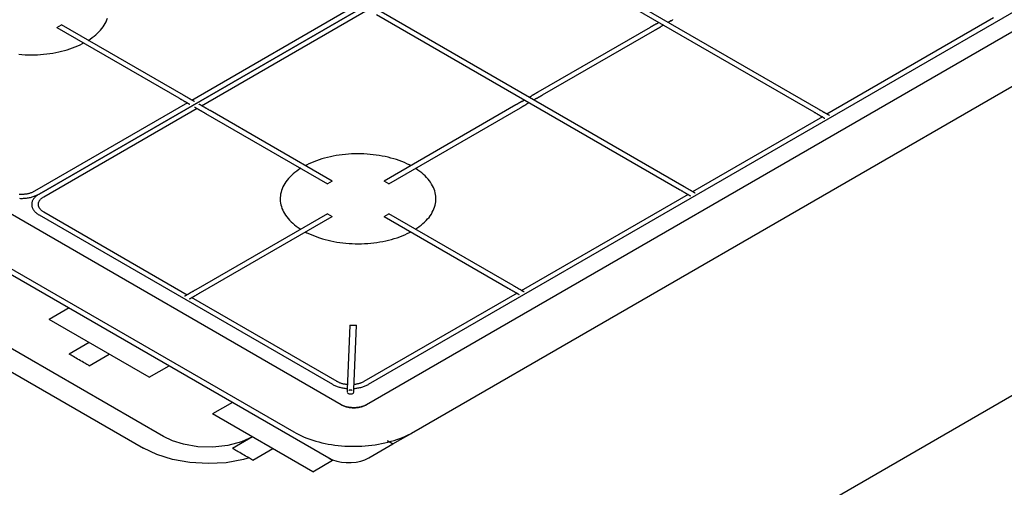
# Model space of a CAD drawing. Header units: millimetres. Extents: x -20654 to 2526, y -8238 to 977.
# Tile 160 of 219: x -10292.324 to -10291.782, y -4090.123 to -4089.865. Entities that reach past the tile are written whole.
import ezdxf

# ---------------------------------------------------------------- set-up
doc = ezdxf.new("R2010")
doc.units = ezdxf.units.MM
doc.layers.add('01 CONTORNO', color=8, linetype='Continuous')

msp = doc.modelspace()

# ---------------------------------------------------------------- linework, layer by layer
at = {"layer": '01 CONTORNO'}
for p, q in [((-10291.88016, -4089.71117), (-10292.31353, -4089.96138)), ((-10292.31353, -4089.96138), (-10291.88016, -4089.71117)), ((-10291.644, -4089.79483), (-10292.13331, -4090.07733)), ((-10292.10733, -4090.09233), (-10291.61802, -4089.80983)), ((-10292.13214, -4090.0661), (-10291.69877, -4089.8159)), ((-10292.05381, -4089.81993), (-10291.88711, -4089.91617)), ((-10291.88451, -4089.91467), (-10292.05121, -4089.81843)), ((-10292.13755, -4089.85678), (-10292.22946, -4089.90984)), ((-10292.22418, -4089.91279), (-10292.13245, -4089.85983)), ((-10291.95846, -4089.95737), (-10292.12516, -4089.86112)), ((-10292.14734, -4090.07733), (-10292.51436, -4089.86543)), ((-10292.12776, -4089.86262), (-10291.96106, -4089.95887)), ((-10291.78812, -4089.86448), (-10291.87994, -4089.9175)), ((-10292.56509, -4089.86932), (-10292.15407, -4090.10662)), ((-10292.30376, -4089.86976), (-10292.30246, -4089.86901)), ((-10292.30376, -4089.86976), (-10292.23663, -4089.90852)), ((-10292.30246, -4089.86901), (-10292.30116, -4089.86826)), ((-10292.23403, -4089.90702), (-10292.30116, -4089.86826)), ((-10291.97718, -4089.86966), (-10292.03901, -4089.90536)), ((-10292.03642, -4089.90686), (-10291.97458, -4089.87116)), ((-10292.54034, -4089.88043), (-10292.17332, -4090.09233)), ((-10292.23183, -4089.91121), (-10292.31612, -4089.95988)), ((-10292.31093, -4089.96288), (-10292.22654, -4089.91416)), ((-10292.15225, -4089.95424), (-10292.21938, -4089.91548)), ((-10292.05113, -4089.91236), (-10292.12367, -4089.95424)), ((-10292.12107, -4089.95574), (-10292.04853, -4089.91386)), ((-10292.22197, -4089.91698), (-10292.15485, -4089.95574)), ((-10291.88231, -4089.91886), (-10291.95389, -4089.96019)), ((-10292.24506, -4090.0948), (-10292.54462, -4089.92185)), ((-10292.5557, -4089.92825), (-10292.25615, -4090.1012)), ((-10292.15355, -4089.95499), (-10292.15485, -4089.95574)), ((-10292.15225, -4089.95424), (-10292.15355, -4089.95499)), ((-10292.12237, -4089.95499), (-10292.12367, -4089.95424)), ((-10292.12107, -4089.95574), (-10292.12237, -4089.95499)), ((-10291.95626, -4089.96156), (-10292.04808, -4090.01457)), ((-10292.59932, -4090.54638), (-10291.59473, -4089.96638)), ((-10292.31353, -4089.97288), (-10292.15206, -4090.0661)), ((-10292.23198, -4090.01696), (-10292.31093, -4089.97138)), ((-10292.15484, -4089.97223), (-10292.22734, -4090.01409)), ((-10292.22474, -4090.01559), (-10292.15224, -4089.97373)), ((-10292.15484, -4089.97223), (-10292.15354, -4089.97298)), ((-10292.15354, -4089.97298), (-10292.15224, -4089.97373)), ((-10292.12367, -4089.97374), (-10292.12237, -4089.97299)), ((-10292.12367, -4089.97374), (-10292.05524, -4090.01324)), ((-10292.12237, -4089.97299), (-10292.12107, -4089.97224)), ((-10292.05264, -4090.01174), (-10292.12107, -4089.97224)), ((-10292.14946, -4090.0646), (-10292.22962, -4090.01832)), ((-10292.05044, -4090.01593), (-10292.13474, -4090.0646)), ((-10292.29707, -4090.02405), (-10292.30807, -4090.0304)), ((-10292.25299, -4090.0622), (-10292.30807, -4090.0304)), ((-10292.1425, -4090.03357), (-10292.14388, -4090.06891)), ((-10292.1425, -4090.03357), (-10292.14066, -4090.03359)), ((-10292.14066, -4090.03359), (-10292.13883, -4090.03362)), ((-10292.14021, -4090.06896), (-10292.13883, -4090.03362)), ((-10292.28607, -4090.0431), (-10292.29707, -4090.04945)), ((-10292.28599, -4090.05585), (-10292.27499, -4090.0495)), ((-10292.25299, -4090.0622), (-10292.24199, -4090.05585)), ((-10292.20703, -4090.07604), (-10292.21803, -4090.08239)), ((-10292.16295, -4090.11419), (-10292.21803, -4090.08239)), ((-10292.11876, -4090.09893), (-10292.10737, -4090.09235)), ((-10292.19603, -4090.09509), (-10292.20703, -4090.10144)), ((-10292.13207, -4090.10662), (-10292.11876, -4090.09893)), ((-10292.11876, -4090.09893), (-10292.12182, -4090.09716)), ((-10292.12182, -4090.09716), (-10292.11876, -4090.09893)), ((-10292.19594, -4090.10784), (-10292.18495, -4090.10149)), ((-10292.16295, -4090.11419), (-10292.15195, -4090.10784)), ((-10292.15386, -4090.10674), (-10292.15195, -4090.10784))]:
    msp.add_line(p, q, dxfattribs=at)
for points in [[(-10292.28653, -4089.87679), (-10292.28541, -4089.87606), (-10292.28433, -4089.87529), (-10292.28329, -4089.8745), (-10292.28232, -4089.87369), (-10292.2814, -4089.87285), (-10292.28054, -4089.872), (-10292.27974, -4089.87112), (-10292.279, -4089.87023), (-10292.27832, -4089.86932), (-10292.27771, -4089.86839), (-10292.27716, -4089.86746), (-10292.27668, -4089.86651), (-10292.27626, -4089.86554), (-10292.27592, -4089.86458)], [(-10292.28653, -4089.87679), (-10292.28541, -4089.87606), (-10292.28433, -4089.87529), (-10292.28329, -4089.8745), (-10292.28232, -4089.87369), (-10292.2814, -4089.87285), (-10292.28054, -4089.872), (-10292.27974, -4089.87112), (-10292.279, -4089.87023), (-10292.27832, -4089.86932), (-10292.27771, -4089.86839), (-10292.27716, -4089.86746), (-10292.27668, -4089.86651), (-10292.27626, -4089.86554), (-10292.27592, -4089.86458)], [(-10291.97388, -4089.86776), (-10291.97386, -4089.86775), (-10291.97383, -4089.86773), (-10291.9738, -4089.86771), (-10291.97376, -4089.86769), (-10291.97372, -4089.86766), (-10291.97367, -4089.86764), (-10291.97362, -4089.86761), (-10291.97356, -4089.86757), (-10291.97351, -4089.86754), (-10291.97344, -4089.86751), (-10291.97338, -4089.86747), (-10291.97331, -4089.86743), (-10291.97323, -4089.86738), (-10291.97316, -4089.86734), (-10291.97308, -4089.86729), (-10291.973, -4089.86725), (-10291.97291, -4089.8672), (-10291.97282, -4089.86715), (-10291.97273, -4089.86709), (-10291.97263, -4089.86704), (-10291.97254, -4089.86698), (-10291.97244, -4089.86693)], [(-10291.96576, -4089.86607), (-10291.96579, -4089.86609), (-10291.96582, -4089.8661), (-10291.96585, -4089.86612), (-10291.96589, -4089.86614), (-10291.96593, -4089.86617), (-10291.96598, -4089.8662), (-10291.96603, -4089.86622), (-10291.96608, -4089.86626), (-10291.96614, -4089.86629), (-10291.9662, -4089.86633), (-10291.96627, -4089.86636), (-10291.96634, -4089.8664), (-10291.96641, -4089.86645), (-10291.96649, -4089.86649), (-10291.96657, -4089.86654), (-10291.96665, -4089.86658), (-10291.96674, -4089.86663), (-10291.96683, -4089.86669), (-10291.96692, -4089.86674), (-10291.96701, -4089.86679), (-10291.96711, -4089.86685), (-10291.96721, -4089.86691)], [(-10291.96576, -4089.86607), (-10291.96573, -4089.86605), (-10291.9657, -4089.86603), (-10291.96566, -4089.86601), (-10291.96561, -4089.86598), (-10291.96556, -4089.86595), (-10291.96551, -4089.86592), (-10291.96545, -4089.86589), (-10291.96538, -4089.86585), (-10291.96531, -4089.86581), (-10291.96524, -4089.86577), (-10291.96516, -4089.86572), (-10291.96507, -4089.86567), (-10291.96499, -4089.86562), (-10291.9649, -4089.86557), (-10291.9648, -4089.86552), (-10291.9647, -4089.86546), (-10291.9646, -4089.8654)], [(-10291.97388, -4089.86776), (-10291.97391, -4089.86778), (-10291.97395, -4089.8678), (-10291.97399, -4089.86782), (-10291.97404, -4089.86785), (-10291.97409, -4089.86788), (-10291.97414, -4089.86791), (-10291.9742, -4089.86794), (-10291.97427, -4089.86798), (-10291.97434, -4089.86802), (-10291.97441, -4089.86806), (-10291.97449, -4089.86811), (-10291.97457, -4089.86816), (-10291.97466, -4089.86821), (-10291.97475, -4089.86826), (-10291.97485, -4089.86832), (-10291.97495, -4089.86837), (-10291.97505, -4089.86843), (-10291.97515, -4089.86849), (-10291.97526, -4089.86856), (-10291.97538, -4089.86862), (-10291.97549, -4089.86869), (-10291.97561, -4089.86876), (-10291.97573, -4089.86882), (-10291.97585, -4089.8689), (-10291.97598, -4089.86897), (-10291.9761, -4089.86904), (-10291.97623, -4089.86912), (-10291.97636, -4089.86919), (-10291.97649, -4089.86927), (-10291.97663, -4089.86934), (-10291.97676, -4089.86942), (-10291.97689, -4089.8695), (-10291.97703, -4089.86957), (-10291.97716, -4089.86965), (-10291.97718, -4089.86966)], [(-10291.97458, -4089.87116), (-10291.97445, -4089.87109), (-10291.97431, -4089.87101), (-10291.97418, -4089.87093), (-10291.97405, -4089.87085), (-10291.97391, -4089.87078), (-10291.97378, -4089.8707), (-10291.97365, -4089.87063), (-10291.97352, -4089.87055), (-10291.9734, -4089.87048), (-10291.97327, -4089.87041), (-10291.97315, -4089.87034), (-10291.97303, -4089.87027), (-10291.97291, -4089.8702), (-10291.97279, -4089.87013), (-10291.97268, -4089.87007), (-10291.97257, -4089.87), (-10291.97247, -4089.86994), (-10291.97236, -4089.86988), (-10291.97226, -4089.86982), (-10291.97217, -4089.86977), (-10291.97208, -4089.86972), (-10291.97199, -4089.86966), (-10291.9719, -4089.86962), (-10291.97182, -4089.86957), (-10291.97175, -4089.86953), (-10291.97168, -4089.86949), (-10291.97161, -4089.86945), (-10291.97155, -4089.86941), (-10291.9715, -4089.86938), (-10291.97144, -4089.86935), (-10291.9714, -4089.86932), (-10291.97136, -4089.8693), (-10291.97132, -4089.86928), (-10291.97129, -4089.86926), (-10291.97129, -4089.86926)], [(-10291.96981, -4089.86841), (-10291.96991, -4089.86847), (-10291.97001, -4089.86852), (-10291.9701, -4089.86858), (-10291.9702, -4089.86863), (-10291.97029, -4089.86868), (-10291.97037, -4089.86873), (-10291.97046, -4089.86878), (-10291.97054, -4089.86883), (-10291.97061, -4089.86887), (-10291.97069, -4089.86891), (-10291.97076, -4089.86896), (-10291.97083, -4089.86899), (-10291.97089, -4089.86903), (-10291.97095, -4089.86907), (-10291.971, -4089.8691), (-10291.97106, -4089.86913), (-10291.9711, -4089.86915), (-10291.97115, -4089.86918), (-10291.97119, -4089.8692), (-10291.97122, -4089.86922), (-10291.97125, -4089.86924), (-10291.97128, -4089.86926), (-10291.97129, -4089.86926)], [(-10292.32471, -4089.88446), (-10292.32302, -4089.8846), (-10292.32131, -4089.88469), (-10292.3196, -4089.88475), (-10292.31788, -4089.88476), (-10292.31617, -4089.88474), (-10292.31446, -4089.88468), (-10292.31275, -4089.88457), (-10292.31106, -4089.88443), (-10292.30937, -4089.88425), (-10292.3077, -4089.88403), (-10292.30604, -4089.88377), (-10292.30441, -4089.88348), (-10292.30279, -4089.88314), (-10292.3012, -4089.88277), (-10292.29964, -4089.88236), (-10292.29811, -4089.88192), (-10292.29661, -4089.88144), (-10292.29514, -4089.88093), (-10292.29371, -4089.88039), (-10292.29232, -4089.87981), (-10292.29097, -4089.8792), (-10292.28966, -4089.87856), (-10292.28902, -4089.87822)], [(-10292.32471, -4089.88446), (-10292.32302, -4089.8846), (-10292.32131, -4089.88469), (-10292.3196, -4089.88475), (-10292.31788, -4089.88476), (-10292.31617, -4089.88474), (-10292.31446, -4089.88468), (-10292.31275, -4089.88457), (-10292.31106, -4089.88443), (-10292.30937, -4089.88425), (-10292.3077, -4089.88403), (-10292.30604, -4089.88377), (-10292.30441, -4089.88348), (-10292.30279, -4089.88314), (-10292.3012, -4089.88277), (-10292.29964, -4089.88236), (-10292.29811, -4089.88192), (-10292.29661, -4089.88144), (-10292.29514, -4089.88093), (-10292.29371, -4089.88039), (-10292.29232, -4089.87981), (-10292.29097, -4089.8792), (-10292.28966, -4089.87856), (-10292.28902, -4089.87822)], [(-10292.23663, -4089.90852), (-10292.23639, -4089.90866), (-10292.23615, -4089.9088), (-10292.23591, -4089.90894), (-10292.23567, -4089.90908), (-10292.23543, -4089.90921), (-10292.2352, -4089.90935), (-10292.23496, -4089.90948), (-10292.23473, -4089.90962), (-10292.2345, -4089.90975), (-10292.23428, -4089.90988), (-10292.23406, -4089.91), (-10292.23384, -4089.91013), (-10292.23363, -4089.91025), (-10292.23343, -4089.91037), (-10292.23322, -4089.91049), (-10292.23303, -4089.9106), (-10292.23284, -4089.91071), (-10292.23265, -4089.91082), (-10292.23248, -4089.91092), (-10292.2323, -4089.91102), (-10292.23214, -4089.91111), (-10292.23198, -4089.9112), (-10292.23183, -4089.91129), (-10292.23169, -4089.91137), (-10292.23156, -4089.91145), (-10292.23143, -4089.91152), (-10292.23131, -4089.91159), (-10292.2312, -4089.91165), (-10292.2311, -4089.91171), (-10292.23101, -4089.91176), (-10292.23093, -4089.91181), (-10292.23085, -4089.91185), (-10292.23079, -4089.91189), (-10292.23073, -4089.91192), (-10292.23069, -4089.91195), (-10292.23065, -4089.91197), (-10292.23063, -4089.91199), (-10292.23061, -4089.912), (-10292.2306, -4089.912)], [(-10292.228, -4089.9105), (-10292.22801, -4089.9105), (-10292.22802, -4089.91049), (-10292.22805, -4089.91048), (-10292.22808, -4089.91046), (-10292.22812, -4089.91043), (-10292.22818, -4089.9104), (-10292.22824, -4089.91037), (-10292.22831, -4089.91032), (-10292.22839, -4089.91028), (-10292.22848, -4089.91023), (-10292.22858, -4089.91017), (-10292.22868, -4089.91011), (-10292.2288, -4089.91004), (-10292.22892, -4089.90997), (-10292.22906, -4089.90989), (-10292.2292, -4089.90981), (-10292.22934, -4089.90973), (-10292.2295, -4089.90964), (-10292.22966, -4089.90954), (-10292.22983, -4089.90945), (-10292.23001, -4089.90934), (-10292.23019, -4089.90924), (-10292.23038, -4089.90913), (-10292.23057, -4089.90902), (-10292.23077, -4089.9089), (-10292.23098, -4089.90878), (-10292.23119, -4089.90866), (-10292.2314, -4089.90854), (-10292.23162, -4089.90841), (-10292.23185, -4089.90828), (-10292.23207, -4089.90815), (-10292.2323, -4089.90802), (-10292.23253, -4089.90788), (-10292.23277, -4089.90775), (-10292.23301, -4089.90761), (-10292.23324, -4089.90747), (-10292.23348, -4089.90734), (-10292.23372, -4089.9072), (-10292.23397, -4089.90706), (-10292.23403, -4089.90702)], [(-10292.04783, -4089.91045), (-10292.04781, -4089.91044), (-10292.04778, -4089.91042), (-10292.04775, -4089.9104), (-10292.04771, -4089.91038), (-10292.04767, -4089.91036), (-10292.04762, -4089.91033), (-10292.04757, -4089.9103), (-10292.04751, -4089.91027), (-10292.04745, -4089.91024), (-10292.04739, -4089.9102), (-10292.04733, -4089.91016), (-10292.04726, -4089.91012), (-10292.04718, -4089.91008), (-10292.04711, -4089.91004), (-10292.04703, -4089.90999), (-10292.04694, -4089.90994), (-10292.04686, -4089.90989), (-10292.04677, -4089.90984), (-10292.04668, -4089.90979), (-10292.04658, -4089.90973), (-10292.04649, -4089.90968), (-10292.04639, -4089.90962)], [(-10292.04378, -4089.90812), (-10292.04368, -4089.90806), (-10292.04359, -4089.908), (-10292.04349, -4089.90795), (-10292.0434, -4089.9079), (-10292.04331, -4089.90784), (-10292.04322, -4089.90779), (-10292.04314, -4089.90775), (-10292.04306, -4089.9077), (-10292.04298, -4089.90765), (-10292.04291, -4089.90761), (-10292.04284, -4089.90757), (-10292.04277, -4089.90753), (-10292.04271, -4089.9075), (-10292.04265, -4089.90746), (-10292.04259, -4089.90743), (-10292.04254, -4089.9074), (-10292.04249, -4089.90737), (-10292.04245, -4089.90735), (-10292.04241, -4089.90732), (-10292.04237, -4089.9073), (-10292.04234, -4089.90729), (-10292.04232, -4089.90727), (-10292.04231, -4089.90727)], [(-10292.03901, -4089.90536), (-10292.03915, -4089.90544), (-10292.03928, -4089.90552), (-10292.03942, -4089.9056), (-10292.03955, -4089.90567), (-10292.03968, -4089.90575), (-10292.03981, -4089.90582), (-10292.03995, -4089.9059), (-10292.04007, -4089.90597), (-10292.0402, -4089.90605), (-10292.04033, -4089.90612), (-10292.04045, -4089.90619), (-10292.04057, -4089.90626), (-10292.04069, -4089.90633), (-10292.0408, -4089.9064), (-10292.04092, -4089.90646), (-10292.04103, -4089.90652), (-10292.04113, -4089.90659), (-10292.04123, -4089.90664), (-10292.04133, -4089.9067), (-10292.04143, -4089.90676), (-10292.04152, -4089.90681), (-10292.04161, -4089.90686), (-10292.04169, -4089.90691), (-10292.04177, -4089.90696), (-10292.04185, -4089.907), (-10292.04192, -4089.90704), (-10292.04198, -4089.90708), (-10292.04204, -4089.90711), (-10292.0421, -4089.90714), (-10292.04215, -4089.90717), (-10292.0422, -4089.9072), (-10292.04224, -4089.90722), (-10292.04228, -4089.90725), (-10292.04231, -4089.90726), (-10292.04231, -4089.90727)], [(-10292.03971, -4089.90877), (-10292.03974, -4089.90878), (-10292.03977, -4089.9088), (-10292.0398, -4089.90882), (-10292.03984, -4089.90884), (-10292.03988, -4089.90886), (-10292.03993, -4089.90889), (-10292.03998, -4089.90892), (-10292.04003, -4089.90895), (-10292.04009, -4089.90898), (-10292.04015, -4089.90902), (-10292.04022, -4089.90906), (-10292.04029, -4089.9091), (-10292.04036, -4089.90914), (-10292.04044, -4089.90919), (-10292.04052, -4089.90923), (-10292.0406, -4089.90928), (-10292.04069, -4089.90933), (-10292.04078, -4089.90938), (-10292.04087, -4089.90943), (-10292.04096, -4089.90949), (-10292.04106, -4089.90954), (-10292.04116, -4089.9096)], [(-10292.03971, -4089.90877), (-10292.03968, -4089.90875), (-10292.03965, -4089.90873), (-10292.03961, -4089.9087), (-10292.03956, -4089.90868), (-10292.03951, -4089.90865), (-10292.03946, -4089.90862), (-10292.03939, -4089.90858), (-10292.03933, -4089.90854), (-10292.03926, -4089.9085), (-10292.03919, -4089.90846), (-10292.03911, -4089.90842), (-10292.03902, -4089.90837), (-10292.03894, -4089.90832), (-10292.03885, -4089.90826), (-10292.03875, -4089.90821), (-10292.03865, -4089.90815), (-10292.03855, -4089.90809), (-10292.03844, -4089.90803), (-10292.03833, -4089.90797), (-10292.03822, -4089.9079), (-10292.03811, -4089.90784), (-10292.03799, -4089.90777), (-10292.03787, -4089.9077), (-10292.03775, -4089.90763), (-10292.03762, -4089.90756), (-10292.03749, -4089.90748), (-10292.03737, -4089.90741), (-10292.03724, -4089.90734), (-10292.0371, -4089.90726), (-10292.03697, -4089.90718), (-10292.03684, -4089.90711), (-10292.03671, -4089.90703), (-10292.03657, -4089.90695), (-10292.03644, -4089.90687), (-10292.03642, -4089.90686)], [(-10292.228, -4089.9135), (-10292.228, -4089.9135), (-10292.22798, -4089.91351), (-10292.22796, -4089.91353), (-10292.22793, -4089.91355), (-10292.22788, -4089.91357), (-10292.22783, -4089.9136), (-10292.22777, -4089.91364), (-10292.2277, -4089.91368), (-10292.22762, -4089.91372), (-10292.22753, -4089.91378), (-10292.22743, -4089.91383), (-10292.22732, -4089.91389), (-10292.22721, -4089.91396), (-10292.22708, -4089.91403), (-10292.22695, -4089.91411), (-10292.22681, -4089.91419), (-10292.22666, -4089.91427), (-10292.22651, -4089.91436), (-10292.22634, -4089.91446), (-10292.22617, -4089.91456), (-10292.226, -4089.91466), (-10292.22582, -4089.91476), (-10292.22563, -4089.91487), (-10292.22543, -4089.91499), (-10292.22523, -4089.9151), (-10292.22503, -4089.91522), (-10292.22482, -4089.91534), (-10292.2246, -4089.91546), (-10292.22438, -4089.91559), (-10292.22416, -4089.91572), (-10292.22393, -4089.91585), (-10292.2237, -4089.91598), (-10292.22347, -4089.91612), (-10292.22324, -4089.91625), (-10292.223, -4089.91639), (-10292.22276, -4089.91653), (-10292.22252, -4089.91667), (-10292.22228, -4089.9168), (-10292.22204, -4089.91694), (-10292.22197, -4089.91698)], [(-10292.21938, -4089.91548), (-10292.21962, -4089.91534), (-10292.21986, -4089.9152), (-10292.2201, -4089.91506), (-10292.22034, -4089.91493), (-10292.22057, -4089.91479), (-10292.22081, -4089.91465), (-10292.22104, -4089.91452), (-10292.22127, -4089.91439), (-10292.2215, -4089.91426), (-10292.22172, -4089.91413), (-10292.22194, -4089.914), (-10292.22216, -4089.91387), (-10292.22237, -4089.91375), (-10292.22258, -4089.91363), (-10292.22278, -4089.91352), (-10292.22298, -4089.9134), (-10292.22317, -4089.91329), (-10292.22335, -4089.91319), (-10292.22353, -4089.91308), (-10292.2237, -4089.91298), (-10292.22387, -4089.91289), (-10292.22402, -4089.9128), (-10292.22417, -4089.91271), (-10292.22431, -4089.91263), (-10292.22445, -4089.91255), (-10292.22457, -4089.91248), (-10292.22469, -4089.91241), (-10292.2248, -4089.91235), (-10292.2249, -4089.91229), (-10292.22499, -4089.91224), (-10292.22508, -4089.91219), (-10292.22515, -4089.91215), (-10292.22522, -4089.91211), (-10292.22527, -4089.91208), (-10292.22532, -4089.91205), (-10292.22535, -4089.91203), (-10292.22538, -4089.91202), (-10292.2254, -4089.91201), (-10292.2254, -4089.912)], [(-10292.04783, -4089.91045), (-10292.04786, -4089.91047), (-10292.0479, -4089.91049), (-10292.04794, -4089.91052), (-10292.04799, -4089.91054), (-10292.04804, -4089.91057), (-10292.04809, -4089.9106), (-10292.04815, -4089.91064), (-10292.04822, -4089.91068), (-10292.04829, -4089.91072), (-10292.04836, -4089.91076), (-10292.04844, -4089.9108), (-10292.04852, -4089.91085), (-10292.04861, -4089.9109), (-10292.0487, -4089.91096), (-10292.0488, -4089.91101), (-10292.0489, -4089.91107), (-10292.049, -4089.91113), (-10292.0491, -4089.91119), (-10292.04921, -4089.91125), (-10292.04933, -4089.91132), (-10292.04944, -4089.91138), (-10292.04956, -4089.91145), (-10292.04968, -4089.91152), (-10292.0498, -4089.91159), (-10292.04993, -4089.91166), (-10292.05005, -4089.91174), (-10292.05018, -4089.91181), (-10292.05031, -4089.91188), (-10292.05044, -4089.91196), (-10292.05057, -4089.91204), (-10292.05071, -4089.91211), (-10292.05084, -4089.91219), (-10292.05098, -4089.91227), (-10292.05111, -4089.91235), (-10292.05113, -4089.91236)], [(-10292.04853, -4089.91386), (-10292.0484, -4089.91378), (-10292.04826, -4089.9137), (-10292.04813, -4089.91363), (-10292.048, -4089.91355), (-10292.04786, -4089.91347), (-10292.04773, -4089.9134), (-10292.0476, -4089.91332), (-10292.04747, -4089.91325), (-10292.04735, -4089.91317), (-10292.04722, -4089.9131), (-10292.0471, -4089.91303), (-10292.04698, -4089.91296), (-10292.04686, -4089.91289), (-10292.04674, -4089.91283), (-10292.04663, -4089.91276), (-10292.04652, -4089.9127), (-10292.04642, -4089.91264), (-10292.04631, -4089.91258), (-10292.04621, -4089.91252), (-10292.04612, -4089.91246), (-10292.04603, -4089.91241), (-10292.04594, -4089.91236), (-10292.04585, -4089.91231), (-10292.04577, -4089.91227), (-10292.0457, -4089.91222), (-10292.04563, -4089.91218), (-10292.04556, -4089.91214), (-10292.0455, -4089.91211), (-10292.04545, -4089.91208), (-10292.04539, -4089.91205), (-10292.04535, -4089.91202), (-10292.04531, -4089.912), (-10292.04527, -4089.91198), (-10292.04524, -4089.91196), (-10292.04524, -4089.91195)], [(-10292.04376, -4089.9111), (-10292.04386, -4089.91116), (-10292.04396, -4089.91122), (-10292.04405, -4089.91127), (-10292.04415, -4089.91133), (-10292.04424, -4089.91138), (-10292.04432, -4089.91143), (-10292.04441, -4089.91148), (-10292.04449, -4089.91152), (-10292.04456, -4089.91157), (-10292.04464, -4089.91161), (-10292.04471, -4089.91165), (-10292.04478, -4089.91169), (-10292.04484, -4089.91173), (-10292.0449, -4089.91176), (-10292.04495, -4089.91179), (-10292.04501, -4089.91182), (-10292.04505, -4089.91185), (-10292.0451, -4089.91187), (-10292.04514, -4089.9119), (-10292.04517, -4089.91192), (-10292.0452, -4089.91194), (-10292.04523, -4089.91195), (-10292.04524, -4089.91195)], [(-10291.87848, -4089.91815), (-10291.87849, -4089.91815), (-10291.8785, -4089.91814), (-10291.87852, -4089.91813), (-10291.87856, -4089.91811), (-10291.8786, -4089.91808), (-10291.87865, -4089.91805), (-10291.87872, -4089.91802), (-10291.87879, -4089.91798), (-10291.87887, -4089.91793), (-10291.87896, -4089.91788), (-10291.87905, -4089.91782), (-10291.87916, -4089.91776), (-10291.87928, -4089.91769), (-10291.8794, -4089.91762), (-10291.87953, -4089.91754), (-10291.87967, -4089.91746), (-10291.87982, -4089.91738), (-10291.87998, -4089.91729), (-10291.88014, -4089.91719), (-10291.88031, -4089.9171), (-10291.88048, -4089.917), (-10291.88067, -4089.91689), (-10291.88086, -4089.91678), (-10291.88105, -4089.91667), (-10291.88125, -4089.91655), (-10291.88146, -4089.91643), (-10291.88167, -4089.91631), (-10291.88188, -4089.91619), (-10291.8821, -4089.91606), (-10291.88232, -4089.91593), (-10291.88255, -4089.9158), (-10291.88278, -4089.91567), (-10291.88301, -4089.91554), (-10291.88325, -4089.9154), (-10291.88348, -4089.91526), (-10291.88372, -4089.91513), (-10291.88396, -4089.91499), (-10291.8842, -4089.91485), (-10291.88444, -4089.91471), (-10291.88451, -4089.91467)], [(-10291.88711, -4089.91617), (-10291.88687, -4089.91631), (-10291.88662, -4089.91645), (-10291.88638, -4089.91659), (-10291.88615, -4089.91673), (-10291.88591, -4089.91686), (-10291.88567, -4089.917), (-10291.88544, -4089.91713), (-10291.88521, -4089.91727), (-10291.88498, -4089.9174), (-10291.88476, -4089.91753), (-10291.88454, -4089.91765), (-10291.88432, -4089.91778), (-10291.88411, -4089.9179), (-10291.8839, -4089.91802), (-10291.8837, -4089.91814), (-10291.88351, -4089.91825), (-10291.88332, -4089.91836), (-10291.88313, -4089.91847), (-10291.88295, -4089.91857), (-10291.88278, -4089.91867), (-10291.88262, -4089.91876), (-10291.88246, -4089.91885), (-10291.88231, -4089.91894), (-10291.88217, -4089.91902), (-10291.88203, -4089.9191), (-10291.88191, -4089.91917), (-10291.88179, -4089.91924), (-10291.88168, -4089.9193), (-10291.88158, -4089.91936), (-10291.88149, -4089.91942), (-10291.88141, -4089.91946), (-10291.88133, -4089.91951), (-10291.88127, -4089.91954), (-10291.88121, -4089.91958), (-10291.88117, -4089.9196), (-10291.88113, -4089.91962), (-10291.8811, -4089.91964), (-10291.88109, -4089.91965), (-10291.88108, -4089.91965)], [(-10292.10891, -4089.9458), (-10292.10982, -4089.94532), (-10292.11113, -4089.94468), (-10292.11249, -4089.94408), (-10292.11389, -4089.94351), (-10292.11533, -4089.94297), (-10292.1168, -4089.94246), (-10292.11831, -4089.94199), (-10292.11985, -4089.94156), (-10292.12142, -4089.94116), (-10292.12301, -4089.94079), (-10292.12463, -4089.94047), (-10292.12627, -4089.94018), (-10292.12793, -4089.93993), (-10292.1296, -4089.93971), (-10292.13129, -4089.93954), (-10292.13299, -4089.93941), (-10292.1347, -4089.93931), (-10292.13641, -4089.93926), (-10292.13812, -4089.93924), (-10292.13984, -4089.93926), (-10292.14155, -4089.93933), (-10292.14325, -4089.93943), (-10292.14495, -4089.93957), (-10292.14663, -4089.93975), (-10292.14831, -4089.93997), (-10292.14996, -4089.94023), (-10292.1516, -4089.94053), (-10292.15321, -4089.94086), (-10292.1548, -4089.94123), (-10292.15636, -4089.94164), (-10292.1579, -4089.94208), (-10292.1594, -4089.94256), (-10292.16087, -4089.94307), (-10292.1623, -4089.94362), (-10292.16369, -4089.94419), (-10292.16504, -4089.9448), (-10292.16635, -4089.94544), (-10292.16698, -4089.94578)], [(-10292.10891, -4089.9458), (-10292.10982, -4089.94532), (-10292.11113, -4089.94468), (-10292.11249, -4089.94408), (-10292.11389, -4089.94351), (-10292.11533, -4089.94297), (-10292.1168, -4089.94246), (-10292.11831, -4089.94199), (-10292.11985, -4089.94156), (-10292.12142, -4089.94116), (-10292.12301, -4089.94079), (-10292.12463, -4089.94047), (-10292.12627, -4089.94018), (-10292.12793, -4089.93993), (-10292.1296, -4089.93971), (-10292.13129, -4089.93954), (-10292.13299, -4089.93941), (-10292.1347, -4089.93931), (-10292.13641, -4089.93926), (-10292.13812, -4089.93924), (-10292.13984, -4089.93926), (-10292.14155, -4089.93933), (-10292.14325, -4089.93943), (-10292.14495, -4089.93957), (-10292.14663, -4089.93975), (-10292.14831, -4089.93997), (-10292.14996, -4089.94023), (-10292.1516, -4089.94053), (-10292.15321, -4089.94086), (-10292.1548, -4089.94123), (-10292.15636, -4089.94164), (-10292.1579, -4089.94208), (-10292.1594, -4089.94256), (-10292.16087, -4089.94307), (-10292.1623, -4089.94362), (-10292.16369, -4089.94419), (-10292.16504, -4089.9448), (-10292.16635, -4089.94544), (-10292.16698, -4089.94578)], [(-10292.16947, -4089.94721), (-10292.17059, -4089.94794), (-10292.17168, -4089.94871), (-10292.17271, -4089.9495), (-10292.17369, -4089.95031), (-10292.17461, -4089.95115), (-10292.17547, -4089.95201), (-10292.17627, -4089.95288), (-10292.177, -4089.95377), (-10292.17768, -4089.95468), (-10292.17829, -4089.95561), (-10292.17884, -4089.95655), (-10292.17932, -4089.9575), (-10292.17974, -4089.95846), (-10292.18009, -4089.95943), (-10292.18037, -4089.9604), (-10292.18059, -4089.96138), (-10292.18073, -4089.96237), (-10292.18081, -4089.96336), (-10292.18082, -4089.96435), (-10292.18076, -4089.96534), (-10292.18063, -4089.96633), (-10292.18044, -4089.96731), (-10292.18017, -4089.96829), (-10292.17984, -4089.96926), (-10292.17944, -4089.97022), (-10292.17898, -4089.97117), (-10292.17845, -4089.97212), (-10292.17785, -4089.97304), (-10292.17719, -4089.97396), (-10292.17647, -4089.97486), (-10292.17569, -4089.97574), (-10292.17484, -4089.9766), (-10292.17394, -4089.97744), (-10292.17298, -4089.97826), (-10292.17196, -4089.97906), (-10292.17089, -4089.97983), (-10292.16977, -4089.98058)], [(-10292.16947, -4089.94721), (-10292.17059, -4089.94794), (-10292.17168, -4089.94871), (-10292.17271, -4089.9495), (-10292.17369, -4089.95031), (-10292.17461, -4089.95115), (-10292.17547, -4089.95201), (-10292.17627, -4089.95288), (-10292.177, -4089.95377), (-10292.17768, -4089.95468), (-10292.17829, -4089.95561), (-10292.17884, -4089.95655), (-10292.17932, -4089.9575), (-10292.17974, -4089.95846), (-10292.18009, -4089.95943), (-10292.18037, -4089.9604), (-10292.18059, -4089.96138), (-10292.18073, -4089.96237), (-10292.18081, -4089.96336), (-10292.18082, -4089.96435), (-10292.18076, -4089.96534), (-10292.18063, -4089.96633), (-10292.18044, -4089.96731), (-10292.18017, -4089.96829), (-10292.17984, -4089.96926), (-10292.17944, -4089.97022), (-10292.17898, -4089.97117), (-10292.17845, -4089.97212), (-10292.17785, -4089.97304), (-10292.17719, -4089.97396), (-10292.17647, -4089.97486), (-10292.17569, -4089.97574), (-10292.17484, -4089.9766), (-10292.17394, -4089.97744), (-10292.17298, -4089.97826), (-10292.17196, -4089.97906), (-10292.17089, -4089.97983), (-10292.16977, -4089.98058)], [(-10292.10645, -4089.98077), (-10292.10532, -4089.98003), (-10292.10424, -4089.97927), (-10292.10321, -4089.97848), (-10292.10223, -4089.97766), (-10292.10131, -4089.97683), (-10292.10045, -4089.97597), (-10292.09965, -4089.97509), (-10292.09891, -4089.9742), (-10292.09824, -4089.97329), (-10292.09762, -4089.97237), (-10292.09708, -4089.97143), (-10292.09659, -4089.97048), (-10292.09618, -4089.96952), (-10292.09583, -4089.96855), (-10292.09554, -4089.96757), (-10292.09533, -4089.96659), (-10292.09518, -4089.96561), (-10292.09511, -4089.96462), (-10292.0951, -4089.96363), (-10292.09516, -4089.96264), (-10292.09528, -4089.96165), (-10292.09548, -4089.96067), (-10292.09574, -4089.95969), (-10292.09608, -4089.95872), (-10292.09647, -4089.95775), (-10292.09694, -4089.9568), (-10292.09747, -4089.95586), (-10292.09806, -4089.95493), (-10292.09872, -4089.95402), (-10292.09945, -4089.95312), (-10292.10023, -4089.95224), (-10292.10107, -4089.95138), (-10292.10198, -4089.95054), (-10292.10294, -4089.94972), (-10292.10395, -4089.94892), (-10292.10502, -4089.94815), (-10292.10615, -4089.9474)], [(-10292.10645, -4089.98077), (-10292.10532, -4089.98003), (-10292.10424, -4089.97927), (-10292.10321, -4089.97848), (-10292.10223, -4089.97766), (-10292.10131, -4089.97683), (-10292.10045, -4089.97597), (-10292.09965, -4089.97509), (-10292.09891, -4089.9742), (-10292.09824, -4089.97329), (-10292.09762, -4089.97237), (-10292.09708, -4089.97143), (-10292.09659, -4089.97048), (-10292.09618, -4089.96952), (-10292.09583, -4089.96855), (-10292.09554, -4089.96757), (-10292.09533, -4089.96659), (-10292.09518, -4089.96561), (-10292.09511, -4089.96462), (-10292.0951, -4089.96363), (-10292.09516, -4089.96264), (-10292.09528, -4089.96165), (-10292.09548, -4089.96067), (-10292.09574, -4089.95969), (-10292.09608, -4089.95872), (-10292.09647, -4089.95775), (-10292.09694, -4089.9568), (-10292.09747, -4089.95586), (-10292.09806, -4089.95493), (-10292.09872, -4089.95402), (-10292.09945, -4089.95312), (-10292.10023, -4089.95224), (-10292.10107, -4089.95138), (-10292.10198, -4089.95054), (-10292.10294, -4089.94972), (-10292.10395, -4089.94892), (-10292.10502, -4089.94815), (-10292.10615, -4089.9474)], [(-10291.96106, -4089.95887), (-10291.96081, -4089.95901), (-10291.96057, -4089.95915), (-10291.96033, -4089.95928), (-10291.9601, -4089.95942), (-10291.95986, -4089.95956), (-10291.95962, -4089.95969), (-10291.95939, -4089.95983), (-10291.95916, -4089.95996), (-10291.95893, -4089.96009), (-10291.95871, -4089.96022), (-10291.95849, -4089.96035), (-10291.95827, -4089.96047), (-10291.95806, -4089.9606), (-10291.95785, -4089.96072), (-10291.95765, -4089.96083), (-10291.95746, -4089.96095), (-10291.95727, -4089.96106), (-10291.95708, -4089.96116), (-10291.9569, -4089.96126), (-10291.95673, -4089.96136), (-10291.95657, -4089.96146), (-10291.95641, -4089.96155), (-10291.95626, -4089.96164), (-10291.95612, -4089.96172), (-10291.95598, -4089.9618), (-10291.95586, -4089.96187), (-10291.95574, -4089.96194), (-10291.95563, -4089.962), (-10291.95553, -4089.96206), (-10291.95544, -4089.96211), (-10291.95535, -4089.96216), (-10291.95528, -4089.9622), (-10291.95522, -4089.96224), (-10291.95516, -4089.96227), (-10291.95512, -4089.9623), (-10291.95508, -4089.96232), (-10291.95505, -4089.96233), (-10291.95504, -4089.96234), (-10291.95503, -4089.96235)], [(-10291.95243, -4089.96085), (-10291.95243, -4089.96084), (-10291.95245, -4089.96084), (-10291.95247, -4089.96082), (-10291.95251, -4089.9608), (-10291.95255, -4089.96078), (-10291.9526, -4089.96075), (-10291.95266, -4089.96071), (-10291.95274, -4089.96067), (-10291.95282, -4089.96062), (-10291.95291, -4089.96057), (-10291.953, -4089.96052), (-10291.95311, -4089.96045), (-10291.95323, -4089.96039), (-10291.95335, -4089.96032), (-10291.95348, -4089.96024), (-10291.95362, -4089.96016), (-10291.95377, -4089.96007), (-10291.95393, -4089.95998), (-10291.95409, -4089.95989), (-10291.95426, -4089.95979), (-10291.95443, -4089.95969), (-10291.95462, -4089.95958), (-10291.95481, -4089.95948), (-10291.955, -4089.95936), (-10291.9552, -4089.95925), (-10291.95541, -4089.95913), (-10291.95562, -4089.95901), (-10291.95583, -4089.95888), (-10291.95605, -4089.95876), (-10291.95627, -4089.95863), (-10291.9565, -4089.9585), (-10291.95673, -4089.95837), (-10291.95696, -4089.95823), (-10291.9572, -4089.9581), (-10291.95743, -4089.95796), (-10291.95767, -4089.95782), (-10291.95791, -4089.95768), (-10291.95815, -4089.95754), (-10291.95839, -4089.9574), (-10291.95846, -4089.95737)], [(-10292.31612, -4089.95988), (-10292.31643, -4089.96004), (-10292.31674, -4089.9602), (-10292.31706, -4089.96036), (-10292.31739, -4089.9605), (-10292.31773, -4089.96064), (-10292.31809, -4089.96077), (-10292.31845, -4089.96089), (-10292.31881, -4089.961), (-10292.31919, -4089.9611), (-10292.31957, -4089.9612), (-10292.31996, -4089.96128), (-10292.32036, -4089.96136), (-10292.32076, -4089.96143), (-10292.32116, -4089.96149), (-10292.32157, -4089.96154), (-10292.32198, -4089.96158), (-10292.32239, -4089.96161), (-10292.32281, -4089.96163), (-10292.32322, -4089.96164), (-10292.32364, -4089.96164), (-10292.32405, -4089.96163), (-10292.32447, -4089.96161)], [(-10292.32441, -4089.96374), (-10292.32384, -4089.96376), (-10292.32328, -4089.96376), (-10292.32272, -4089.96375), (-10292.32216, -4089.96372), (-10292.3216, -4089.96369), (-10292.32104, -4089.96364), (-10292.32049, -4089.96357), (-10292.31994, -4089.9635), (-10292.3194, -4089.96341), (-10292.31886, -4089.96331), (-10292.31833, -4089.9632), (-10292.31781, -4089.96307), (-10292.3173, -4089.96293), (-10292.3168, -4089.96279), (-10292.31631, -4089.96263), (-10292.31583, -4089.96245), (-10292.31536, -4089.96227), (-10292.31491, -4089.96208), (-10292.31447, -4089.96188), (-10292.31405, -4089.96166), (-10292.31363, -4089.96144), (-10292.31353, -4089.96138)], [(-10292.31353, -4089.96138), (-10292.31392, -4089.96161), (-10292.31429, -4089.96186), (-10292.31465, -4089.96211), (-10292.31499, -4089.96237), (-10292.31531, -4089.96264), (-10292.31561, -4089.96291), (-10292.31589, -4089.96319), (-10292.31615, -4089.96348), (-10292.3164, -4089.96377), (-10292.31662, -4089.96407), (-10292.31682, -4089.96438), (-10292.317, -4089.96468), (-10292.31716, -4089.965), (-10292.3173, -4089.96531), (-10292.31741, -4089.96563), (-10292.3175, -4089.96595), (-10292.31757, -4089.96627), (-10292.31762, -4089.9666), (-10292.31765, -4089.96692), (-10292.31765, -4089.96725), (-10292.31763, -4089.96757), (-10292.31759, -4089.9679), (-10292.31752, -4089.96822), (-10292.31744, -4089.96854), (-10292.31733, -4089.96886), (-10292.3172, -4089.96918), (-10292.31705, -4089.96949), (-10292.31687, -4089.9698), (-10292.31668, -4089.9701), (-10292.31646, -4089.9704), (-10292.31622, -4089.9707), (-10292.31596, -4089.97099), (-10292.31569, -4089.97127), (-10292.31539, -4089.97155), (-10292.31507, -4089.97182), (-10292.31474, -4089.97208), (-10292.31439, -4089.97233), (-10292.31402, -4089.97258), (-10292.31363, -4089.97282), (-10292.31353, -4089.97288)], [(-10292.31093, -4089.97138), (-10292.31122, -4089.97121), (-10292.31149, -4089.97103), (-10292.31176, -4089.97084), (-10292.31201, -4089.97065), (-10292.31224, -4089.97045), (-10292.31247, -4089.97025), (-10292.31268, -4089.97004), (-10292.31287, -4089.96983), (-10292.31305, -4089.96961), (-10292.31321, -4089.96939), (-10292.31336, -4089.96916), (-10292.3135, -4089.96894), (-10292.31361, -4089.9687), (-10292.31371, -4089.96847), (-10292.3138, -4089.96824), (-10292.31387, -4089.968), (-10292.31392, -4089.96776), (-10292.31396, -4089.96752), (-10292.31397, -4089.96728), (-10292.31398, -4089.96704), (-10292.31396, -4089.9668), (-10292.31393, -4089.96656), (-10292.31388, -4089.96632), (-10292.31382, -4089.96608), (-10292.31374, -4089.96585), (-10292.31364, -4089.96561), (-10292.31353, -4089.96538), (-10292.3134, -4089.96515), (-10292.31326, -4089.96493), (-10292.3131, -4089.96471), (-10292.31292, -4089.96449), (-10292.31273, -4089.96428), (-10292.31253, -4089.96407), (-10292.31231, -4089.96386), (-10292.31207, -4089.96366), (-10292.31183, -4089.96347), (-10292.31157, -4089.96328), (-10292.31129, -4089.9631), (-10292.31101, -4089.96292), (-10292.31093, -4089.96288)], [(-10292.16701, -4089.98218), (-10292.1661, -4089.98266), (-10292.16478, -4089.98329), (-10292.16343, -4089.98389), (-10292.16203, -4089.98447), (-10292.16059, -4089.98501), (-10292.15912, -4089.98551), (-10292.15761, -4089.98598), (-10292.15607, -4089.98642), (-10292.1545, -4089.98682), (-10292.15291, -4089.98718), (-10292.15129, -4089.98751), (-10292.14965, -4089.9878), (-10292.14799, -4089.98805), (-10292.14631, -4089.98826), (-10292.14463, -4089.98844), (-10292.14293, -4089.98857), (-10292.14122, -4089.98866), (-10292.13951, -4089.98872), (-10292.13779, -4089.98874), (-10292.13608, -4089.98871), (-10292.13437, -4089.98865), (-10292.13266, -4089.98855), (-10292.13097, -4089.98841), (-10292.12928, -4089.98822), (-10292.12761, -4089.988), (-10292.12596, -4089.98775), (-10292.12432, -4089.98745), (-10292.1227, -4089.98712), (-10292.12112, -4089.98675), (-10292.11955, -4089.98634), (-10292.11802, -4089.9859), (-10292.11652, -4089.98542), (-10292.11505, -4089.98491), (-10292.11362, -4089.98436), (-10292.11223, -4089.98378), (-10292.11088, -4089.98317), (-10292.10957, -4089.98253), (-10292.10893, -4089.98219)], [(-10292.16701, -4089.98218), (-10292.1661, -4089.98266), (-10292.16478, -4089.98329), (-10292.16343, -4089.98389), (-10292.16203, -4089.98447), (-10292.16059, -4089.98501), (-10292.15912, -4089.98551), (-10292.15761, -4089.98598), (-10292.15607, -4089.98642), (-10292.1545, -4089.98682), (-10292.15291, -4089.98718), (-10292.15129, -4089.98751), (-10292.14965, -4089.9878), (-10292.14799, -4089.98805), (-10292.14631, -4089.98826), (-10292.14463, -4089.98844), (-10292.14293, -4089.98857), (-10292.14122, -4089.98866), (-10292.13951, -4089.98872), (-10292.13779, -4089.98874), (-10292.13608, -4089.98871), (-10292.13437, -4089.98865), (-10292.13266, -4089.98855), (-10292.13097, -4089.98841), (-10292.12928, -4089.98822), (-10292.12761, -4089.988), (-10292.12596, -4089.98775), (-10292.12432, -4089.98745), (-10292.1227, -4089.98712), (-10292.12112, -4089.98675), (-10292.11955, -4089.98634), (-10292.11802, -4089.9859), (-10292.11652, -4089.98542), (-10292.11505, -4089.98491), (-10292.11362, -4089.98436), (-10292.11223, -4089.98378), (-10292.11088, -4089.98317), (-10292.10957, -4089.98253), (-10292.10893, -4089.98219)], [(-10292.05524, -4090.01324), (-10292.055, -4090.01338), (-10292.05476, -4090.01352), (-10292.05452, -4090.01366), (-10292.05428, -4090.0138), (-10292.05404, -4090.01394), (-10292.05381, -4090.01407), (-10292.05357, -4090.01421), (-10292.05334, -4090.01434), (-10292.05312, -4090.01447), (-10292.05289, -4090.0146), (-10292.05267, -4090.01473), (-10292.05246, -4090.01485), (-10292.05225, -4090.01497), (-10292.05204, -4090.01509), (-10292.05184, -4090.01521), (-10292.05164, -4090.01532), (-10292.05145, -4090.01543), (-10292.05127, -4090.01554), (-10292.05109, -4090.01564), (-10292.05092, -4090.01574), (-10292.05075, -4090.01584), (-10292.05059, -4090.01593), (-10292.05044, -4090.01601), (-10292.0503, -4090.0161), (-10292.05017, -4090.01617), (-10292.05004, -4090.01625), (-10292.04992, -4090.01631), (-10292.04982, -4090.01638), (-10292.04971, -4090.01644), (-10292.04962, -4090.01649), (-10292.04954, -4090.01654), (-10292.04947, -4090.01658), (-10292.0494, -4090.01662), (-10292.04935, -4090.01665), (-10292.0493, -4090.01667), (-10292.04926, -4090.0167), (-10292.04924, -4090.01671), (-10292.04922, -4090.01672), (-10292.04921, -4090.01672)], [(-10292.04661, -4090.01523), (-10292.04662, -4090.01522), (-10292.04663, -4090.01521), (-10292.04666, -4090.0152), (-10292.04669, -4090.01518), (-10292.04673, -4090.01516), (-10292.04679, -4090.01513), (-10292.04685, -4090.01509), (-10292.04692, -4090.01505), (-10292.047, -4090.015), (-10292.04709, -4090.01495), (-10292.04719, -4090.01489), (-10292.0473, -4090.01483), (-10292.04741, -4090.01477), (-10292.04754, -4090.01469), (-10292.04767, -4090.01462), (-10292.04781, -4090.01454), (-10292.04796, -4090.01445), (-10292.04811, -4090.01436), (-10292.04827, -4090.01427), (-10292.04844, -4090.01417), (-10292.04862, -4090.01407), (-10292.0488, -4090.01396), (-10292.04899, -4090.01385), (-10292.04919, -4090.01374), (-10292.04939, -4090.01363), (-10292.04959, -4090.01351), (-10292.0498, -4090.01339), (-10292.05002, -4090.01326), (-10292.05024, -4090.01313), (-10292.05046, -4090.01301), (-10292.05068, -4090.01288), (-10292.05091, -4090.01274), (-10292.05115, -4090.01261), (-10292.05138, -4090.01247), (-10292.05162, -4090.01234), (-10292.05186, -4090.0122), (-10292.0521, -4090.01206), (-10292.05234, -4090.01192), (-10292.05258, -4090.01178), (-10292.05264, -4090.01174)], [(-10292.22734, -4090.01409), (-10292.22759, -4090.01423), (-10292.22783, -4090.01437), (-10292.22807, -4090.01451), (-10292.22831, -4090.01465), (-10292.22855, -4090.01479), (-10292.22879, -4090.01493), (-10292.22903, -4090.01507), (-10292.22926, -4090.0152), (-10292.22949, -4090.01533), (-10292.22972, -4090.01546), (-10292.22994, -4090.01559), (-10292.23016, -4090.01572), (-10292.23037, -4090.01584), (-10292.23058, -4090.01596), (-10292.23079, -4090.01608), (-10292.23098, -4090.0162), (-10292.23118, -4090.01631), (-10292.23136, -4090.01642), (-10292.23154, -4090.01652), (-10292.23172, -4090.01662), (-10292.23188, -4090.01672), (-10292.23204, -4090.01681), (-10292.23219, -4090.0169), (-10292.23234, -4090.01698), (-10292.23247, -4090.01706), (-10292.2326, -4090.01713), (-10292.23272, -4090.0172), (-10292.23283, -4090.01726), (-10292.23293, -4090.01732), (-10292.23303, -4090.01738), (-10292.23311, -4090.01742), (-10292.23319, -4090.01747), (-10292.23325, -4090.01751), (-10292.23331, -4090.01754), (-10292.23335, -4090.01756), (-10292.23339, -4090.01759), (-10292.23342, -4090.0176), (-10292.23343, -4090.01761), (-10292.23344, -4090.01762)], [(-10292.23084, -4090.01912), (-10292.23084, -4090.01911), (-10292.23082, -4090.0191), (-10292.2308, -4090.01909), (-10292.23077, -4090.01907), (-10292.23072, -4090.01905), (-10292.23067, -4090.01901), (-10292.23061, -4090.01898), (-10292.23053, -4090.01894), (-10292.23045, -4090.01889), (-10292.23036, -4090.01884), (-10292.23026, -4090.01878), (-10292.23015, -4090.01872), (-10292.23004, -4090.01865), (-10292.22991, -4090.01858), (-10292.22978, -4090.0185), (-10292.22964, -4090.01842), (-10292.22949, -4090.01833), (-10292.22933, -4090.01824), (-10292.22917, -4090.01815), (-10292.22899, -4090.01805), (-10292.22882, -4090.01794), (-10292.22863, -4090.01784), (-10292.22844, -4090.01773), (-10292.22824, -4090.01761), (-10292.22804, -4090.0175), (-10292.22783, -4090.01738), (-10292.22762, -4090.01725), (-10292.2274, -4090.01713), (-10292.22718, -4090.017), (-10292.22695, -4090.01687), (-10292.22672, -4090.01674), (-10292.22649, -4090.0166), (-10292.22626, -4090.01647), (-10292.22602, -4090.01633), (-10292.22578, -4090.01619), (-10292.22554, -4090.01605), (-10292.2253, -4090.01591), (-10292.22505, -4090.01577), (-10292.22481, -4090.01563), (-10292.22474, -4090.01559)], [(-10292.29153, -4090.05265), (-10292.29236, -4090.05218), (-10292.29316, -4090.05171), (-10292.29394, -4090.05126), (-10292.29465, -4090.05085), (-10292.2953, -4090.05048), (-10292.29586, -4090.05015), (-10292.29633, -4090.04988), (-10292.29669, -4090.04967), (-10292.29693, -4090.04953), (-10292.29706, -4090.04946)], [(-10292.286, -4090.05584), (-10292.28613, -4090.05577), (-10292.28637, -4090.05563), (-10292.28673, -4090.05542), (-10292.2872, -4090.05515), (-10292.28776, -4090.05483), (-10292.28841, -4090.05446), (-10292.28913, -4090.05404), (-10292.2899, -4090.0536), (-10292.2907, -4090.05313), (-10292.29153, -4090.05265)], [(-10292.15206, -4090.0661), (-10292.15165, -4090.06633), (-10292.15123, -4090.06654), (-10292.15079, -4090.06675), (-10292.15034, -4090.06695), (-10292.14988, -4090.06713), (-10292.14941, -4090.0673), (-10292.14892, -4090.06747), (-10292.14842, -4090.06762), (-10292.14791, -4090.06776), (-10292.14739, -4090.06789), (-10292.14687, -4090.068), (-10292.14633, -4090.06811), (-10292.14579, -4090.0682), (-10292.14525, -4090.06828), (-10292.14469, -4090.06834), (-10292.14414, -4090.0684)], [(-10292.14391, -4090.06627), (-10292.14432, -4090.06623), (-10292.14472, -4090.06617), (-10292.14512, -4090.0661), (-10292.14552, -4090.06603), (-10292.14591, -4090.06595), (-10292.14629, -4090.06585), (-10292.14667, -4090.06575), (-10292.14704, -4090.06564), (-10292.1474, -4090.06552), (-10292.14776, -4090.0654), (-10292.1481, -4090.06526), (-10292.14844, -4090.06512), (-10292.14876, -4090.06497), (-10292.14908, -4090.06481), (-10292.14938, -4090.06465), (-10292.14946, -4090.0646)], [(-10292.14021, -4090.06841), (-10292.13965, -4090.06836), (-10292.1391, -4090.0683), (-10292.13855, -4090.06822), (-10292.13801, -4090.06813), (-10292.13747, -4090.06803), (-10292.13695, -4090.06792), (-10292.13642, -4090.0678), (-10292.13591, -4090.06766), (-10292.13541, -4090.06751), (-10292.13492, -4090.06735), (-10292.13444, -4090.06718), (-10292.13398, -4090.067), (-10292.13352, -4090.0668), (-10292.13308, -4090.0666), (-10292.13266, -4090.06639), (-10292.13225, -4090.06616), (-10292.13214, -4090.0661)], [(-10292.13474, -4090.0646), (-10292.13504, -4090.06477), (-10292.13535, -4090.06493), (-10292.13567, -4090.06508), (-10292.136, -4090.06523), (-10292.13635, -4090.06536), (-10292.1367, -4090.06549), (-10292.13706, -4090.06561), (-10292.13743, -4090.06572), (-10292.1378, -4090.06583), (-10292.13819, -4090.06592), (-10292.13857, -4090.06601), (-10292.13897, -4090.06608), (-10292.13937, -4090.06615), (-10292.13977, -4090.06621), (-10292.14018, -4090.06626)], [(-10292.14388, -4090.06891), (-10292.14388, -4090.06897), (-10292.14388, -4090.06903), (-10292.14389, -4090.06908), (-10292.14389, -4090.06914), (-10292.14389, -4090.0692), (-10292.14389, -4090.06925), (-10292.1439, -4090.06931), (-10292.1439, -4090.06936), (-10292.1439, -4090.06941), (-10292.1439, -4090.06947), (-10292.1439, -4090.06952), (-10292.14391, -4090.06957), (-10292.14391, -4090.06962), (-10292.14391, -4090.06967), (-10292.14391, -4090.06971), (-10292.14391, -4090.06976), (-10292.14391, -4090.0698), (-10292.14392, -4090.06985), (-10292.14392, -4090.06989), (-10292.14392, -4090.06993), (-10292.14392, -4090.06997), (-10292.14392, -4090.07), (-10292.14392, -4090.07004), (-10292.14393, -4090.07007), (-10292.14393, -4090.0701), (-10292.14393, -4090.07013), (-10292.14393, -4090.07016), (-10292.14393, -4090.07019), (-10292.14393, -4090.07021), (-10292.14393, -4090.07023), (-10292.14393, -4090.07025), (-10292.14393, -4090.07027), (-10292.14393, -4090.07028), (-10292.14393, -4090.0703), (-10292.14393, -4090.07031), (-10292.14393, -4090.07032), (-10292.14393, -4090.07032), (-10292.14394, -4090.07033), (-10292.14394, -4090.07033)], [(-10292.14388, -4090.0706), (-10292.1438, -4090.07075), (-10292.14368, -4090.07089), (-10292.14353, -4090.07102), (-10292.14335, -4090.07113), (-10292.14314, -4090.07123), (-10292.14291, -4090.0713), (-10292.14267, -4090.07136), (-10292.14241, -4090.0714), (-10292.14214, -4090.07141)], [(-10292.14206, -4090.06929), (-10292.14216, -4090.06929), (-10292.14227, -4090.0693), (-10292.14238, -4090.0693), (-10292.14248, -4090.06932), (-10292.14259, -4090.06933), (-10292.14269, -4090.06935), (-10292.14279, -4090.06937), (-10292.14289, -4090.06939), (-10292.14298, -4090.06942)], [(-10292.14214, -4090.07141), (-10292.14187, -4090.07141), (-10292.14161, -4090.07138), (-10292.14136, -4090.07132), (-10292.14112, -4090.07125), (-10292.14091, -4090.07116), (-10292.14072, -4090.07105), (-10292.14056, -4090.07093), (-10292.14043, -4090.07079), (-10292.14034, -4090.07065)], [(-10292.14114, -4090.06945), (-10292.14124, -4090.06942), (-10292.14133, -4090.06939), (-10292.14143, -4090.06936), (-10292.14153, -4090.06934), (-10292.14163, -4090.06933), (-10292.14174, -4090.06931), (-10292.14184, -4090.0693), (-10292.14195, -4090.0693), (-10292.14206, -4090.06929)], [(-10292.14026, -4090.07038), (-10292.14026, -4090.07038), (-10292.14026, -4090.07037), (-10292.14026, -4090.07037), (-10292.14026, -4090.07036), (-10292.14026, -4090.07035), (-10292.14026, -4090.07034), (-10292.14026, -4090.07032), (-10292.14026, -4090.0703), (-10292.14026, -4090.07029), (-10292.14026, -4090.07026), (-10292.14026, -4090.07024), (-10292.14026, -4090.07022), (-10292.14025, -4090.07019), (-10292.14025, -4090.07016), (-10292.14025, -4090.07013), (-10292.14025, -4090.0701), (-10292.14025, -4090.07006), (-10292.14025, -4090.07003), (-10292.14025, -4090.06999), (-10292.14025, -4090.06995), (-10292.14024, -4090.06991), (-10292.14024, -4090.06986), (-10292.14024, -4090.06982), (-10292.14024, -4090.06977), (-10292.14024, -4090.06973), (-10292.14023, -4090.06968), (-10292.14023, -4090.06963), (-10292.14023, -4090.06958), (-10292.14023, -4090.06953), (-10292.14023, -4090.06948), (-10292.14022, -4090.06942), (-10292.14022, -4090.06937), (-10292.14022, -4090.06931), (-10292.14022, -4090.06926), (-10292.14022, -4090.0692), (-10292.14021, -4090.06915), (-10292.14021, -4090.06909), (-10292.14021, -4090.06903), (-10292.14021, -4090.06898), (-10292.14021, -4090.06896)], [(-10292.13331, -4090.07733), (-10292.13359, -4090.07749), (-10292.13389, -4090.07764), (-10292.1342, -4090.07778), (-10292.13451, -4090.07792), (-10292.13484, -4090.07805), (-10292.13518, -4090.07818), (-10292.13552, -4090.07829), (-10292.13587, -4090.0784), (-10292.13623, -4090.0785), (-10292.13659, -4090.07859), (-10292.13696, -4090.07867), (-10292.13734, -4090.07874), (-10292.13772, -4090.07881), (-10292.1381, -4090.07886), (-10292.13849, -4090.07891), (-10292.13888, -4090.07895), (-10292.13928, -4090.07897), (-10292.13967, -4090.07899), (-10292.14007, -4090.079), (-10292.14047, -4090.07901), (-10292.14086, -4090.079), (-10292.14126, -4090.07898), (-10292.14165, -4090.07895), (-10292.14205, -4090.07892), (-10292.14243, -4090.07887), (-10292.14282, -4090.07882), (-10292.1432, -4090.07876), (-10292.14358, -4090.07869), (-10292.14395, -4090.07861), (-10292.14432, -4090.07852), (-10292.14468, -4090.07842), (-10292.14503, -4090.07832), (-10292.14538, -4090.07821), (-10292.14571, -4090.07809), (-10292.14604, -4090.07796), (-10292.14636, -4090.07782), (-10292.14667, -4090.07768), (-10292.14697, -4090.07753), (-10292.14726, -4090.07737), (-10292.14734, -4090.07733)], [(-10292.14734, -4090.07733), (-10292.14601, -4090.07797), (-10292.14451, -4090.07847), (-10292.14289, -4090.07881), (-10292.14119, -4090.07898), (-10292.13946, -4090.07898), (-10292.13775, -4090.07881), (-10292.13613, -4090.07847), (-10292.13463, -4090.07797), (-10292.13331, -4090.07733)], [(-10292.17332, -4090.09233), (-10292.17197, -4090.09307), (-10292.17057, -4090.09379), (-10292.16913, -4090.09447), (-10292.16764, -4090.09512), (-10292.1661, -4090.09573), (-10292.16453, -4090.09631), (-10292.16291, -4090.09685), (-10292.16126, -4090.09735), (-10292.15958, -4090.09782), (-10292.15786, -4090.09824), (-10292.15612, -4090.09863), (-10292.15435, -4090.09897), (-10292.15256, -4090.09928), (-10292.15075, -4090.09954), (-10292.14892, -4090.09976), (-10292.14708, -4090.09993), (-10292.14523, -4090.10007), (-10292.14337, -4090.10016), (-10292.14151, -4090.10021), (-10292.13964, -4090.10022), (-10292.13778, -4090.10018), (-10292.13591, -4090.1001), (-10292.13406, -4090.09998), (-10292.13222, -4090.09981), (-10292.13038, -4090.0996), (-10292.12857, -4090.09935), (-10292.12677, -4090.09906), (-10292.125, -4090.09873), (-10292.12325, -4090.09835), (-10292.12152, -4090.09794), (-10292.11983, -4090.09748), (-10292.11817, -4090.09699), (-10292.11655, -4090.09646), (-10292.11496, -4090.09589), (-10292.11341, -4090.09529), (-10292.11191, -4090.09465), (-10292.11045, -4090.09398), (-10292.10904, -4090.09327), (-10292.10768, -4090.09253), (-10292.10733, -4090.09233)], [(-10292.19609, -4090.09506), (-10292.20208, -4090.09777), (-10292.20966, -4090.09977), (-10292.21784, -4090.10067), (-10292.22616, -4090.10044), (-10292.23415, -4090.09907), (-10292.24007, -4090.09719), (-10292.24506, -4090.0948)], [(-10292.198, -4090.10665), (-10292.20101, -4090.10757), (-10292.21059, -4090.10923), (-10292.22055, -4090.10977), (-10292.23049, -4090.10918), (-10292.24005, -4090.10746), (-10292.24878, -4090.10472), (-10292.25615, -4090.1012)], [(-10292.20149, -4090.10464), (-10292.20231, -4090.10416), (-10292.20312, -4090.1037), (-10292.20389, -4090.10325), (-10292.20461, -4090.10284), (-10292.20526, -4090.10246), (-10292.20582, -4090.10214), (-10292.20629, -4090.10187), (-10292.20665, -4090.10166), (-10292.20689, -4090.10152), (-10292.20701, -4090.10145)], [(-10292.19596, -4090.10783), (-10292.19608, -4090.10776), (-10292.19633, -4090.10762), (-10292.19669, -4090.10741), (-10292.19715, -4090.10714), (-10292.19772, -4090.10682), (-10292.19836, -4090.10644), (-10292.19908, -4090.10603), (-10292.19985, -4090.10558), (-10292.20066, -4090.10512), (-10292.20149, -4090.10464)], [(-10292.15407, -4090.10662), (-10292.15199, -4090.10762), (-10292.14964, -4090.1084), (-10292.1471, -4090.10894), (-10292.14443, -4090.10921), (-10292.14172, -4090.10921), (-10292.13905, -4090.10894), (-10292.1365, -4090.1084), (-10292.13415, -4090.10762), (-10292.13207, -4090.10662)]]:
    msp.add_lwpolyline(points, dxfattribs=at)

doc.saveas('drawing.dxf')
